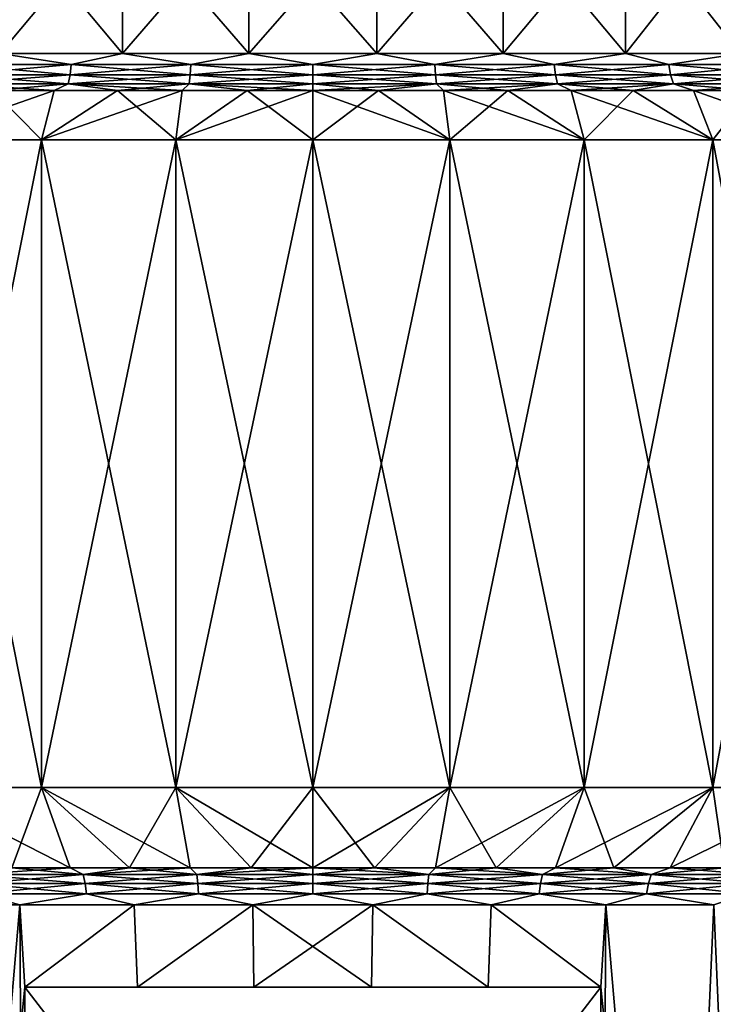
# Model space of a CAD drawing. Header units: metres. Extents: x -139 to 106, y -189 to 40.
# Tile 138 of 256: x -3 to 4, y -47 to -38. Entities that reach past the tile are written whole.
import ezdxf

# ---------------------------------------------------------------- set-up
doc = ezdxf.new("R2010")
doc.units = ezdxf.units.M
doc.layers.add('solid_153_ABGANG1_SW0003', color=7, linetype='CONTINUOUS')

msp = doc.modelspace()

# ---------------------------------------------------------------- linework, layer by layer
at = {"layer": 'solid_153_ABGANG1_SW0003'}
for points in [[(-1.780173, -36.899998, 62.488472), (-1.780173, -38.269058, 62.488472), (-2.922733, -38.269058, 62.840904)], [(-2.922733, -36.899998, 62.840904), (-1.780173, -36.899998, 62.488472), (-2.922733, -38.269058, 62.840904)], [(-1.78016, -38.269058, 78.087318), (-1.78016, -36.899998, 78.087318), (-2.92272, -36.899998, 77.734886)], [(-2.92272, -38.269058, 77.734886), (-1.78016, -38.269058, 78.087318), (-2.92272, -36.899998, 77.734886)], [(-0.597847, -36.899998, 62.310265), (-0.597847, -38.269058, 62.310265), (-1.780173, -38.269058, 62.488472)], [(-1.780173, -36.899998, 62.488472), (-0.597847, -36.899998, 62.310265), (-1.780173, -38.269058, 62.488472)], [(-0.597834, -38.269058, 78.265526), (-0.597834, -36.899998, 78.265526), (-1.78016, -36.899998, 78.087318)], [(-1.78016, -38.269058, 78.087318), (-0.597834, -38.269058, 78.265526), (-1.78016, -36.899998, 78.087318)], [(0.597834, -36.899998, 62.310261), (0.597834, -38.269058, 62.310261), (-0.597847, -38.269058, 62.310265)], [(-0.597847, -36.899998, 62.310265), (0.597834, -36.899998, 62.310261), (-0.597847, -38.269058, 62.310265)], [(0.597847, -38.269058, 78.265526), (0.597847, -36.899998, 78.265526), (-0.597834, -36.899998, 78.265526)], [(-0.597834, -38.269058, 78.265526), (0.597847, -38.269058, 78.265526), (-0.597834, -36.899998, 78.265526)], [(1.78016, -36.899998, 62.488468), (1.78016, -38.269058, 62.488468), (0.597834, -38.269058, 62.310261)], [(0.597834, -36.899998, 62.310261), (1.78016, -36.899998, 62.488468), (0.597834, -38.269058, 62.310261)], [(1.780173, -38.269058, 78.087318), (1.780173, -36.899998, 78.087318), (0.597847, -36.899998, 78.265526)], [(0.597847, -38.269058, 78.265526), (1.780173, -38.269058, 78.087318), (0.597847, -36.899998, 78.265526)], [(2.92272, -36.899998, 62.8409), (2.92272, -38.269058, 62.8409), (1.78016, -38.269058, 62.488468)], [(1.78016, -36.899998, 62.488468), (2.92272, -36.899998, 62.8409), (1.78016, -38.269058, 62.488468)], [(2.922733, -38.269058, 77.734879), (2.922733, -36.899998, 77.734879), (1.780173, -36.899998, 78.087318)], [(1.780173, -38.269058, 78.087318), (2.922733, -38.269058, 77.734879), (1.780173, -36.899998, 78.087318)], [(3.999992, -36.899998, 63.359684), (3.999992, -38.269058, 63.359684), (2.92272, -38.269058, 62.8409)], [(2.92272, -36.899998, 62.8409), (3.999992, -36.899998, 63.359684), (2.92272, -38.269058, 62.8409)], [(4.000004, -38.269058, 77.216095), (4.000004, -36.899998, 77.216095), (2.922733, -36.899998, 77.734879)], [(2.922733, -38.269058, 77.734879), (4.000004, -38.269058, 77.216095), (2.922733, -36.899998, 77.734879)], [(-2.257685, -38.372383, 62.598923), (-3.328959, -38.372383, 62.998489), (-2.922733, -38.269058, 62.840904)], [(-3.328959, -38.372383, 77.577301), (-2.257685, -38.372383, 77.97686), (-2.92272, -38.269058, 77.734886)], [(-2.257685, -38.372383, 62.598923), (-2.922733, -38.269058, 62.840904), (-1.780173, -38.269058, 62.488472)], [(-2.257685, -38.372383, 77.97686), (-1.78016, -38.269058, 78.087318), (-2.92272, -38.269058, 77.734886)], [(-1.140451, -38.372383, 62.355885), (-2.257685, -38.372383, 62.598923), (-1.780173, -38.269058, 62.488472)], [(-2.257685, -38.372383, 77.97686), (-1.140451, -38.372383, 78.219902), (-1.78016, -38.269058, 78.087318)], [(-1.140451, -38.372383, 62.355885), (-1.780173, -38.269058, 62.488472), (-0.597847, -38.269058, 62.310265)], [(-1.140451, -38.372383, 78.219902), (-0.597834, -38.269058, 78.265526), (-1.78016, -38.269058, 78.087318)], [(0, -38.372383, 62.274319), (-1.140451, -38.372383, 62.355885), (-0.597847, -38.269058, 62.310265)], [(-1.140451, -38.372383, 78.219902), (0, -38.372383, 78.301468), (-0.597834, -38.269058, 78.265526)], [(0, -38.372383, 62.274319), (-0.597847, -38.269058, 62.310265), (0.597834, -38.269058, 62.310261)], [(0, -38.372383, 78.301468), (0.597847, -38.269058, 78.265526), (-0.597834, -38.269058, 78.265526)], [(1.140451, -38.372383, 62.355885), (0, -38.372383, 62.274319), (0.597834, -38.269058, 62.310261)], [(0, -38.372383, 78.301468), (1.140451, -38.372383, 78.219902), (0.597847, -38.269058, 78.265526)], [(1.140451, -38.372383, 62.355885), (0.597834, -38.269058, 62.310261), (1.78016, -38.269058, 62.488468)], [(1.140451, -38.372383, 78.219902), (1.780173, -38.269058, 78.087318), (0.597847, -38.269058, 78.265526)], [(2.257685, -38.372383, 62.598923), (1.140451, -38.372383, 62.355885), (1.78016, -38.269058, 62.488468)], [(1.140451, -38.372383, 78.219902), (2.257685, -38.372383, 77.97686), (1.780173, -38.269058, 78.087318)], [(2.257685, -38.372383, 62.598923), (1.78016, -38.269058, 62.488468), (2.92272, -38.269058, 62.8409)], [(2.257685, -38.372383, 77.97686), (2.922733, -38.269058, 77.734879), (1.780173, -38.269058, 78.087318)], [(3.328959, -38.372383, 62.998489), (2.257685, -38.372383, 62.598923), (2.92272, -38.269058, 62.8409)], [(2.257685, -38.372383, 77.97686), (3.328959, -38.372383, 77.577301), (2.922733, -38.269058, 77.734879)], [(3.328959, -38.372383, 62.998489), (2.92272, -38.269058, 62.8409), (3.999992, -38.269058, 63.359684)], [(3.328959, -38.372383, 77.577301), (4.000004, -38.269058, 77.216095), (2.922733, -38.269058, 77.734879)], [(4.332466, -38.372383, 63.546444), (3.328959, -38.372383, 62.998489), (3.999992, -38.269058, 63.359684)], [(3.328959, -38.372383, 77.577301), (4.332466, -38.372383, 77.029343), (4.000004, -38.269058, 77.216095)], [(-3.34556, -38.468967, 62.962139), (-3.328959, -38.372383, 62.998489), (-2.257685, -38.372383, 62.598923)], [(-2.268944, -38.468967, 62.560581), (-3.34556, -38.468967, 62.962139), (-2.257685, -38.372383, 62.598923)], [(-3.34556, -38.468967, 77.613647), (-2.268944, -38.468967, 78.015205), (-3.328959, -38.372383, 77.577301)], [(-2.268944, -38.468967, 78.015205), (-2.257685, -38.372383, 77.97686), (-3.328959, -38.372383, 77.577301)], [(-2.268944, -38.468967, 62.560581), (-2.257685, -38.372383, 62.598923), (-1.140451, -38.372383, 62.355885)], [(-1.146138, -38.468967, 62.31633), (-2.268944, -38.468967, 62.560581), (-1.140451, -38.372383, 62.355885)], [(-2.268944, -38.468967, 78.015205), (-1.146138, -38.468967, 78.25946), (-2.257685, -38.372383, 77.97686)], [(-1.146138, -38.468967, 78.25946), (-1.140451, -38.372383, 78.219902), (-2.257685, -38.372383, 77.97686)], [(-1.146138, -38.468967, 62.31633), (-1.140451, -38.372383, 62.355885), (0, -38.372383, 62.274319)], [(0, -38.468967, 62.234356), (-1.146138, -38.468967, 62.31633), (0, -38.372383, 62.274319)], [(-1.146138, -38.468967, 78.25946), (0, -38.468967, 78.341431), (-1.140451, -38.372383, 78.219902)], [(0, -38.468967, 78.341431), (0, -38.372383, 78.301468), (-1.140451, -38.372383, 78.219902)], [(0, -38.468967, 62.234356), (0, -38.372383, 62.274319), (1.140451, -38.372383, 62.355885)], [(1.146138, -38.468967, 62.31633), (0, -38.468967, 62.234356), (1.140451, -38.372383, 62.355885)], [(1.146138, -38.468967, 78.25946), (1.140451, -38.372383, 78.219902), (0, -38.372383, 78.301468)], [(0, -38.468967, 78.341431), (1.146138, -38.468967, 78.25946), (0, -38.372383, 78.301468)], [(1.146138, -38.468967, 62.31633), (1.140451, -38.372383, 62.355885), (2.257685, -38.372383, 62.598923)], [(2.268944, -38.468967, 78.015205), (2.257685, -38.372383, 77.97686), (1.140451, -38.372383, 78.219902)], [(1.146138, -38.468967, 78.25946), (2.268944, -38.468967, 78.015205), (1.140451, -38.372383, 78.219902)], [(2.268944, -38.468967, 62.560581), (1.146138, -38.468967, 62.31633), (2.257685, -38.372383, 62.598923)], [(2.268944, -38.468967, 62.560581), (2.257685, -38.372383, 62.598923), (3.328959, -38.372383, 62.998489)], [(3.34556, -38.468967, 77.613647), (3.328959, -38.372383, 77.577301), (2.257685, -38.372383, 77.97686)], [(2.268944, -38.468967, 78.015205), (3.34556, -38.468967, 77.613647), (2.257685, -38.372383, 77.97686)], [(3.34556, -38.468967, 62.962139), (2.268944, -38.468967, 62.560581), (3.328959, -38.372383, 62.998489)], [(3.34556, -38.468967, 62.962139), (3.328959, -38.372383, 62.998489), (4.332466, -38.372383, 63.546444)], [(4.354071, -38.468967, 77.062958), (4.332466, -38.372383, 77.029343), (3.328959, -38.372383, 77.577301)], [(3.34556, -38.468967, 77.613647), (4.354071, -38.468967, 77.062958), (3.328959, -38.372383, 77.577301)], [(4.354071, -38.468967, 63.512825), (3.34556, -38.468967, 62.962139), (4.332466, -38.372383, 63.546444)], [(-3.371989, -38.551899, 62.904266), (-3.34556, -38.468967, 62.962139), (-2.268944, -38.468967, 62.560581)], [(-2.286867, -38.551899, 62.499538), (-3.371989, -38.551899, 62.904266), (-2.268944, -38.468967, 62.560581)], [(-3.371989, -38.551899, 77.671516), (-2.286867, -38.551899, 78.076248), (-3.34556, -38.468967, 77.613647)], [(-2.286867, -38.551899, 78.076248), (-2.268944, -38.468967, 78.015205), (-3.34556, -38.468967, 77.613647)], [(-2.286867, -38.551899, 62.499538), (-2.268944, -38.468967, 62.560581), (-1.146138, -38.468967, 62.31633)], [(-1.155192, -38.551899, 62.253357), (-2.286867, -38.551899, 62.499538), (-1.146138, -38.468967, 62.31633)], [(-2.286867, -38.551899, 78.076248), (-1.155192, -38.551899, 78.322426), (-2.268944, -38.468967, 78.015205)], [(-1.155192, -38.551899, 78.322426), (-1.146138, -38.468967, 78.25946), (-2.268944, -38.468967, 78.015205)], [(-1.155192, -38.551899, 62.253357), (-1.146138, -38.468967, 62.31633), (0, -38.468967, 62.234356)], [(0, -38.551899, 62.170734), (-1.155192, -38.551899, 62.253357), (0, -38.468967, 62.234356)], [(-1.155192, -38.551899, 78.322426), (0, -38.551899, 78.405052), (-1.146138, -38.468967, 78.25946)], [(0, -38.551899, 78.405052), (0, -38.468967, 78.341431), (-1.146138, -38.468967, 78.25946)], [(0, -38.551899, 62.170734), (0, -38.468967, 62.234356), (1.146138, -38.468967, 62.31633)], [(1.155192, -38.551899, 62.253357), (0, -38.551899, 62.170734), (1.146138, -38.468967, 62.31633)], [(1.155192, -38.551899, 78.322426), (1.146138, -38.468967, 78.25946), (0, -38.468967, 78.341431)], [(0, -38.551899, 78.405052), (1.155192, -38.551899, 78.322426), (0, -38.468967, 78.341431)], [(1.155192, -38.551899, 62.253357), (1.146138, -38.468967, 62.31633), (2.268944, -38.468967, 62.560581)], [(2.286867, -38.551899, 78.076248), (2.268944, -38.468967, 78.015205), (1.146138, -38.468967, 78.25946)], [(1.155192, -38.551899, 78.322426), (2.286867, -38.551899, 78.076248), (1.146138, -38.468967, 78.25946)], [(2.286867, -38.551899, 62.499538), (1.155192, -38.551899, 62.253357), (2.268944, -38.468967, 62.560581)], [(2.286867, -38.551899, 62.499538), (2.268944, -38.468967, 62.560581), (3.34556, -38.468967, 62.962139)], [(3.371989, -38.551899, 77.671516), (3.34556, -38.468967, 77.613647), (2.268944, -38.468967, 78.015205)], [(2.286867, -38.551899, 78.076248), (3.371989, -38.551899, 77.671516), (2.268944, -38.468967, 78.015205)], [(3.371989, -38.551899, 62.904266), (2.286867, -38.551899, 62.499538), (3.34556, -38.468967, 62.962139)], [(3.371989, -38.551899, 62.904266), (3.34556, -38.468967, 62.962139), (4.354071, -38.468967, 63.512825)], [(4.388466, -38.551899, 77.116478), (4.354071, -38.468967, 77.062958), (3.34556, -38.468967, 77.613647)], [(3.371989, -38.551899, 77.671516), (4.388466, -38.551899, 77.116478), (3.34556, -38.468967, 77.613647)], [(4.388466, -38.551899, 63.459305), (3.371989, -38.551899, 62.904266), (4.354071, -38.468967, 63.512825)], [(-2.286867, -38.551899, 62.499538), (-2.995802, -38.615467, 62.654732), (-3.371989, -38.551899, 62.904266)], [(-2.416984, -38.615467, 78.123596), (-2.286867, -38.551899, 78.076248), (-3.371989, -38.551899, 77.671516)], [(-2.995788, -38.615467, 77.921059), (-2.416984, -38.615467, 78.123596), (-3.371989, -38.551899, 77.671516)], [(-2.286867, -38.551899, 62.499538), (-2.416998, -38.615467, 62.452198), (-2.995802, -38.615467, 62.654732)], [(-2.286867, -38.551899, 62.499538), (-1.824678, -38.615467, 62.293484), (-2.416998, -38.615467, 62.452198)], [(-2.416984, -38.615467, 78.123596), (-1.824663, -38.615467, 78.282303), (-2.286867, -38.551899, 78.076248)], [(-1.155192, -38.551899, 62.253357), (-1.824678, -38.615467, 62.293484), (-2.286867, -38.551899, 62.499538)], [(-1.222138, -38.615467, 78.396309), (-1.155192, -38.551899, 78.322426), (-2.286867, -38.551899, 78.076248)], [(-1.824663, -38.615467, 78.282303), (-1.222138, -38.615467, 78.396309), (-2.286867, -38.551899, 78.076248)], [(-1.155192, -38.551899, 62.253357), (-1.222153, -38.615467, 62.179482), (-1.824678, -38.615467, 62.293484)], [(-1.155192, -38.551899, 62.253357), (-0.612794, -38.615467, 62.110821), (-1.222153, -38.615467, 62.179482)], [(-1.222138, -38.615467, 78.396309), (-0.612779, -38.615467, 78.464966), (-1.155192, -38.551899, 78.322426)], [(0, -38.551899, 62.170734), (-0.612794, -38.615467, 62.110821), (-1.155192, -38.551899, 62.253357)], [(0.000008, -38.615467, 78.487892), (0, -38.551899, 78.405052), (-1.155192, -38.551899, 78.322426)], [(-0.612779, -38.615467, 78.464966), (0.000008, -38.615467, 78.487892), (-1.155192, -38.551899, 78.322426)], [(0, -38.551899, 62.170734), (-0.000008, -38.615467, 62.087894), (-0.612794, -38.615467, 62.110821)], [(1.155192, -38.551899, 62.253357), (0.612779, -38.615467, 62.110821), (-0.000008, -38.615467, 62.087894)], [(1.155192, -38.551899, 62.253357), (-0.000008, -38.615467, 62.087894), (0, -38.551899, 62.170734)], [(0.612794, -38.615467, 78.464966), (1.155192, -38.551899, 78.322426), (0, -38.551899, 78.405052)], [(0.000008, -38.615467, 78.487892), (0.612794, -38.615467, 78.464966), (0, -38.551899, 78.405052)], [(1.155192, -38.551899, 62.253357), (1.222138, -38.615467, 62.179478), (0.612779, -38.615467, 62.110821)], [(0.612794, -38.615467, 78.464966), (1.222153, -38.615467, 78.396301), (1.155192, -38.551899, 78.322426)], [(2.286867, -38.551899, 62.499538), (1.222138, -38.615467, 62.179478), (1.155192, -38.551899, 62.253357)], [(1.824678, -38.615467, 78.282303), (2.286867, -38.551899, 78.076248), (1.155192, -38.551899, 78.322426)], [(1.222153, -38.615467, 78.396301), (1.824678, -38.615467, 78.282303), (1.155192, -38.551899, 78.322426)], [(2.286867, -38.551899, 62.499538), (1.824663, -38.615467, 62.293484), (1.222138, -38.615467, 62.179478)], [(2.286867, -38.551899, 62.499538), (2.416984, -38.615467, 62.452194), (1.824663, -38.615467, 62.293484)], [(1.824678, -38.615467, 78.282303), (2.416998, -38.615467, 78.123589), (2.286867, -38.551899, 78.076248)], [(3.371989, -38.551899, 62.904266), (2.416984, -38.615467, 62.452194), (2.286867, -38.551899, 62.499538)], [(2.995802, -38.615467, 77.921059), (3.371989, -38.551899, 77.671516), (2.286867, -38.551899, 78.076248)], [(2.416998, -38.615467, 78.123589), (2.995802, -38.615467, 77.921059), (2.286867, -38.551899, 78.076248)], [(3.371989, -38.551899, 62.904266), (2.995788, -38.615467, 62.654724), (2.416984, -38.615467, 62.452194)], [(3.371989, -38.551899, 62.904266), (3.557838, -38.615467, 62.899944), (2.995788, -38.615467, 62.654724)], [(2.995802, -38.615467, 77.921059), (3.557852, -38.615467, 77.675835), (3.371989, -38.551899, 77.671516)], [(4.388466, -38.551899, 63.459305), (3.557838, -38.615467, 62.899944), (3.371989, -38.551899, 62.904266)], [(4.100004, -38.615467, 77.389297), (4.388466, -38.551899, 77.116478), (3.371989, -38.551899, 77.671516)], [(3.557852, -38.615467, 77.675835), (4.100004, -38.615467, 77.389297), (3.371989, -38.551899, 77.671516)], [(4.388466, -38.551899, 63.459305), (4.099991, -38.615467, 63.186478), (3.557838, -38.615467, 62.899944)], [(-2.995788, -38.615467, 77.921059), (-3.738678, -39.077347, 78.474609), (-2.535536, -39.077347, 78.923347)], [(-2.416998, -38.615467, 62.452198), (-2.535536, -39.077347, 61.652439), (-3.738678, -39.077347, 62.101177)], [(-2.995802, -38.615467, 62.654732), (-2.416998, -38.615467, 62.452198), (-3.738678, -39.077347, 62.101177)], [(-2.995788, -38.615467, 77.921059), (-2.535536, -39.077347, 78.923347), (-2.416984, -38.615467, 78.123596)], [(-1.824663, -38.615467, 78.282303), (-2.535536, -39.077347, 78.923347), (-1.280796, -39.077347, 79.196289)], [(-2.416984, -38.615467, 78.123596), (-2.535536, -39.077347, 78.923347), (-1.824663, -38.615467, 78.282303)], [(-1.222153, -38.615467, 62.179482), (-1.280796, -39.077347, 61.379494), (-2.535536, -39.077347, 61.652439)], [(-1.824678, -38.615467, 62.293484), (-1.222153, -38.615467, 62.179482), (-2.535536, -39.077347, 61.652439)], [(-2.416998, -38.615467, 62.452198), (-1.824678, -38.615467, 62.293484), (-2.535536, -39.077347, 61.652439)], [(-1.824663, -38.615467, 78.282303), (-1.280796, -39.077347, 79.196289), (-1.222138, -38.615467, 78.396309)], [(-0.612779, -38.615467, 78.464966), (-1.280796, -39.077347, 79.196289), (0, -39.077347, 79.287895)], [(-1.222138, -38.615467, 78.396309), (-1.280796, -39.077347, 79.196289), (-0.612779, -38.615467, 78.464966)], [(-0.000008, -38.615467, 62.087894), (0, -39.077347, 61.287891), (-1.280796, -39.077347, 61.379494)], [(-0.612794, -38.615467, 62.110821), (-0.000008, -38.615467, 62.087894), (-1.280796, -39.077347, 61.379494)], [(-1.222153, -38.615467, 62.179482), (-0.612794, -38.615467, 62.110821), (-1.280796, -39.077347, 61.379494)], [(-0.612779, -38.615467, 78.464966), (0, -39.077347, 79.287895), (0.000008, -38.615467, 78.487892)], [(-0.000008, -38.615467, 62.087894), (0.612779, -38.615467, 62.110821), (0, -39.077347, 61.287891)], [(0.000008, -38.615467, 78.487892), (0, -39.077347, 79.287895), (1.280796, -39.077347, 79.196289)], [(0.612779, -38.615467, 62.110821), (1.280796, -39.077347, 61.379494), (0, -39.077347, 61.287891)], [(0.000008, -38.615467, 78.487892), (1.280796, -39.077347, 79.196289), (0.612794, -38.615467, 78.464966)], [(0.612779, -38.615467, 62.110821), (1.222138, -38.615467, 62.179478), (1.280796, -39.077347, 61.379494)], [(0.612794, -38.615467, 78.464966), (1.280796, -39.077347, 79.196289), (1.222153, -38.615467, 78.396301)], [(1.222138, -38.615467, 62.179478), (1.824663, -38.615467, 62.293484), (1.280796, -39.077347, 61.379494)], [(1.222153, -38.615467, 78.396301), (1.280796, -39.077347, 79.196289), (2.535536, -39.077347, 78.923347)], [(1.222153, -38.615467, 78.396301), (2.535536, -39.077347, 78.923347), (1.824678, -38.615467, 78.282303)], [(1.824663, -38.615467, 62.293484), (2.535536, -39.077347, 61.652439), (1.280796, -39.077347, 61.379494)], [(1.824663, -38.615467, 62.293484), (2.416984, -38.615467, 62.452194), (2.535536, -39.077347, 61.652439)], [(1.824678, -38.615467, 78.282303), (2.535536, -39.077347, 78.923347), (2.416998, -38.615467, 78.123589)], [(2.416984, -38.615467, 62.452194), (2.995788, -38.615467, 62.654724), (2.535536, -39.077347, 61.652439)], [(2.416998, -38.615467, 78.123589), (2.535536, -39.077347, 78.923347), (3.738678, -39.077347, 78.474609)], [(2.416998, -38.615467, 78.123589), (3.738678, -39.077347, 78.474609), (2.995802, -38.615467, 77.921059)], [(2.995788, -38.615467, 62.654724), (3.738678, -39.077347, 62.101177), (2.535536, -39.077347, 61.652439)], [(2.995788, -38.615467, 62.654724), (3.557838, -38.615467, 62.899944), (3.738678, -39.077347, 62.101177)], [(2.995802, -38.615467, 77.921059), (3.738678, -39.077347, 78.474609), (3.557852, -38.615467, 77.675835)], [(3.557838, -38.615467, 62.899944), (4.099991, -38.615467, 63.186478), (3.738678, -39.077347, 62.101177)], [(3.557852, -38.615467, 77.675835), (3.738678, -39.077347, 78.474609), (4.865705, -39.077347, 77.859215)], [(3.557852, -38.615467, 77.675835), (4.865705, -39.077347, 77.859215), (4.100004, -38.615467, 77.389297)], [(4.099991, -38.615467, 63.186478), (4.865705, -39.077347, 62.716572), (3.738678, -39.077347, 62.101177)], [(-2.535536, -39.077347, 61.652439), (-2.535536, -45.133972, 61.652439), (-3.738678, -45.133972, 62.101177)], [(-3.738678, -39.077347, 62.101177), (-2.535536, -39.077347, 61.652439), (-3.738678, -45.133972, 62.101177)], [(-3.738678, -39.077347, 78.474609), (-3.738678, -45.133972, 78.474609), (-2.535536, -45.133972, 78.923347)], [(-2.535536, -39.077347, 78.923347), (-3.738678, -39.077347, 78.474609), (-2.535536, -45.133972, 78.923347)], [(-1.280796, -39.077347, 61.379494), (-1.280796, -45.133972, 61.379494), (-2.535536, -45.133972, 61.652439)], [(-2.535536, -39.077347, 61.652439), (-1.280796, -39.077347, 61.379494), (-2.535536, -45.133972, 61.652439)], [(-2.535536, -39.077347, 78.923347), (-2.535536, -45.133972, 78.923347), (-1.280796, -45.133972, 79.196289)], [(-1.280796, -39.077347, 79.196289), (-2.535536, -39.077347, 78.923347), (-1.280796, -45.133972, 79.196289)], [(0, -39.077347, 61.287891), (0, -45.133972, 61.287891), (-1.280796, -45.133972, 61.379494)], [(-1.280796, -39.077347, 61.379494), (0, -39.077347, 61.287891), (-1.280796, -45.133972, 61.379494)], [(-1.280796, -39.077347, 79.196289), (-1.280796, -45.133972, 79.196289), (0, -45.133972, 79.287895)], [(0, -39.077347, 79.287895), (-1.280796, -39.077347, 79.196289), (0, -45.133972, 79.287895)], [(1.280796, -39.077347, 61.379494), (1.280796, -45.133972, 61.379494), (0, -45.133972, 61.287891)], [(0, -39.077347, 61.287891), (1.280796, -39.077347, 61.379494), (0, -45.133972, 61.287891)], [(0, -39.077347, 79.287895), (0, -45.133972, 79.287895), (1.280796, -45.133972, 79.196289)], [(1.280796, -39.077347, 79.196289), (0, -39.077347, 79.287895), (1.280796, -45.133972, 79.196289)], [(2.535536, -39.077347, 61.652439), (2.535536, -45.133972, 61.652439), (1.280796, -45.133972, 61.379494)], [(1.280796, -39.077347, 61.379494), (2.535536, -39.077347, 61.652439), (1.280796, -45.133972, 61.379494)], [(1.280796, -39.077347, 79.196289), (1.280796, -45.133972, 79.196289), (2.535536, -45.133972, 78.923347)], [(2.535536, -39.077347, 78.923347), (1.280796, -39.077347, 79.196289), (2.535536, -45.133972, 78.923347)], [(3.738678, -39.077347, 62.101177), (3.738678, -45.133972, 62.101177), (2.535536, -45.133972, 61.652439)], [(2.535536, -39.077347, 61.652439), (3.738678, -39.077347, 62.101177), (2.535536, -45.133972, 61.652439)], [(2.535536, -39.077347, 78.923347), (2.535536, -45.133972, 78.923347), (3.738678, -45.133972, 78.474609)], [(3.738678, -39.077347, 78.474609), (2.535536, -39.077347, 78.923347), (3.738678, -45.133972, 78.474609)], [(4.865705, -39.077347, 62.716572), (4.865705, -45.133972, 62.716572), (3.738678, -45.133972, 62.101177)], [(3.738678, -39.077347, 62.101177), (4.865705, -39.077347, 62.716572), (3.738678, -45.133972, 62.101177)], [(3.738678, -39.077347, 78.474609), (3.738678, -45.133972, 78.474609), (4.865705, -45.133972, 77.859215)], [(4.865705, -39.077347, 77.859215), (3.738678, -39.077347, 78.474609), (4.865705, -45.133972, 77.859215)], [(-3.738678, -45.133972, 62.101177), (-2.535536, -45.133972, 61.652439), (-2.813132, -45.884529, 63.120167)], [(-2.269606, -45.884529, 77.645805), (-2.535536, -45.133972, 78.923347), (-3.738678, -45.133972, 78.474609)], [(-2.813117, -45.884529, 77.455627), (-2.269606, -45.884529, 77.645805), (-3.738678, -45.133972, 78.474609)], [(-2.535536, -45.133972, 61.652439), (-2.269621, -45.884529, 62.929985), (-2.813132, -45.884529, 63.120167)], [(-2.535536, -45.133972, 61.652439), (-1.713418, -45.884529, 62.780949), (-2.269621, -45.884529, 62.929985)], [(-2.535536, -45.133972, 61.652439), (-1.280796, -45.133972, 61.379494), (-1.713418, -45.884529, 62.780949)], [(-1.147617, -45.884529, 77.901894), (-1.280796, -45.133972, 79.196289), (-2.535536, -45.133972, 78.923347)], [(-1.713402, -45.884529, 77.794838), (-1.147617, -45.884529, 77.901894), (-2.535536, -45.133972, 78.923347)], [(-2.269606, -45.884529, 77.645805), (-1.713402, -45.884529, 77.794838), (-2.535536, -45.133972, 78.923347)], [(-1.280796, -45.133972, 61.379494), (-1.147633, -45.884529, 62.673897), (-1.713418, -45.884529, 62.780949)], [(-1.280796, -45.133972, 61.379494), (-0.575429, -45.884529, 62.609425), (-1.147633, -45.884529, 62.673897)], [(-1.280796, -45.133972, 61.379494), (0, -45.133972, 61.287891), (-0.575429, -45.884529, 62.609425)], [(0.000008, -45.884529, 77.987892), (0, -45.133972, 79.287895), (-1.280796, -45.133972, 79.196289)], [(-0.575413, -45.884529, 77.966362), (0.000008, -45.884529, 77.987892), (-1.280796, -45.133972, 79.196289)], [(-1.147617, -45.884529, 77.901894), (-0.575413, -45.884529, 77.966362), (-1.280796, -45.133972, 79.196289)], [(0, -45.133972, 61.287891), (-0.000008, -45.884529, 62.587894), (-0.575429, -45.884529, 62.609425)], [(1.280796, -45.133972, 61.379494), (0.575413, -45.884529, 62.609425), (-0.000008, -45.884529, 62.587894)], [(0, -45.133972, 61.287891), (1.280796, -45.133972, 61.379494), (-0.000008, -45.884529, 62.587894)], [(0.575429, -45.884529, 77.966362), (1.280796, -45.133972, 79.196289), (0, -45.133972, 79.287895)], [(0.000008, -45.884529, 77.987892), (0.575429, -45.884529, 77.966362), (0, -45.133972, 79.287895)], [(1.280796, -45.133972, 61.379494), (1.147617, -45.884529, 62.673893), (0.575413, -45.884529, 62.609425)], [(0.575429, -45.884529, 77.966362), (1.147633, -45.884529, 77.901886), (1.280796, -45.133972, 79.196289)], [(2.535536, -45.133972, 61.652439), (1.713402, -45.884529, 62.780945), (1.147617, -45.884529, 62.673893)], [(1.280796, -45.133972, 61.379494), (2.535536, -45.133972, 61.652439), (1.147617, -45.884529, 62.673893)], [(1.147633, -45.884529, 77.901886), (1.713418, -45.884529, 77.794838), (1.280796, -45.133972, 79.196289)], [(1.713418, -45.884529, 77.794838), (2.535536, -45.133972, 78.923347), (1.280796, -45.133972, 79.196289)], [(2.535536, -45.133972, 61.652439), (2.269606, -45.884529, 62.929981), (1.713402, -45.884529, 62.780945)], [(1.713418, -45.884529, 77.794838), (2.269621, -45.884529, 77.645805), (2.535536, -45.133972, 78.923347)], [(3.738678, -45.133972, 62.101177), (2.813117, -45.884529, 63.120163), (2.269606, -45.884529, 62.929981)], [(2.535536, -45.133972, 61.652439), (3.738678, -45.133972, 62.101177), (2.269606, -45.884529, 62.929981)], [(2.269621, -45.884529, 77.645805), (2.813132, -45.884529, 77.45562), (2.535536, -45.133972, 78.923347)], [(2.813132, -45.884529, 77.45562), (3.738678, -45.133972, 78.474609), (2.535536, -45.133972, 78.923347)], [(3.738678, -45.133972, 62.101177), (3.340896, -45.884529, 63.35043), (2.813117, -45.884529, 63.120163)], [(2.813132, -45.884529, 77.45562), (3.34091, -45.884529, 77.225349), (3.738678, -45.133972, 78.474609)], [(4.865705, -45.133972, 62.716572), (3.849991, -45.884529, 63.619492), (3.340896, -45.884529, 63.35043)], [(3.738678, -45.133972, 62.101177), (4.865705, -45.133972, 62.716572), (3.340896, -45.884529, 63.35043)], [(3.34091, -45.884529, 77.225349), (3.850004, -45.884529, 76.956284), (3.738678, -45.133972, 78.474609)], [(3.850004, -45.884529, 76.956284), (4.865705, -45.133972, 77.859215), (3.738678, -45.133972, 78.474609)], [(-3.164343, -45.947948, 63.358948), (-2.813132, -45.884529, 63.120167), (-2.269621, -45.884529, 62.929985)], [(-2.146043, -45.947948, 62.979141), (-3.164343, -45.947948, 63.358948), (-2.269621, -45.884529, 62.929985)], [(-3.164343, -45.947948, 77.216835), (-2.146043, -45.947948, 77.596642), (-2.813117, -45.884529, 77.455627)], [(-3.137896, -46.030846, 63.416859), (-3.164343, -45.947948, 63.358948), (-2.146043, -45.947948, 62.979141)], [(-2.128107, -46.030846, 77.535561), (-2.146043, -45.947948, 77.596642), (-3.164343, -45.947948, 77.216835)], [(-3.137896, -46.030846, 77.158928), (-2.128107, -46.030846, 77.535561), (-3.164343, -45.947948, 77.216835)], [(-2.128107, -46.030846, 63.040226), (-3.137896, -46.030846, 63.416859), (-2.146043, -45.947948, 62.979141)], [(-2.146043, -45.947948, 77.596642), (-2.269606, -45.884529, 77.645805), (-2.813117, -45.884529, 77.455627)], [(-2.146043, -45.947948, 62.979141), (-2.269621, -45.884529, 62.929985), (-1.713418, -45.884529, 62.780949)], [(-2.146043, -45.947948, 77.596642), (-1.713402, -45.884529, 77.794838), (-2.269606, -45.884529, 77.645805)], [(-2.146043, -45.947948, 62.979141), (-1.713418, -45.884529, 62.780949), (-1.147633, -45.884529, 62.673897)], [(-1.084056, -45.947948, 62.748119), (-2.146043, -45.947948, 62.979141), (-1.147633, -45.884529, 62.673897)], [(-2.146043, -45.947948, 77.596642), (-1.084056, -45.947948, 77.827667), (-1.713402, -45.884529, 77.794838)], [(-2.128107, -46.030846, 63.040226), (-2.146043, -45.947948, 62.979141), (-1.084056, -45.947948, 62.748119)], [(-1.074995, -46.030846, 77.764648), (-1.084056, -45.947948, 77.827667), (-2.146043, -45.947948, 77.596642)], [(-2.128107, -46.030846, 77.535561), (-1.074995, -46.030846, 77.764648), (-2.146043, -45.947948, 77.596642)], [(-1.074995, -46.030846, 62.811134), (-2.128107, -46.030846, 63.040226), (-1.084056, -45.947948, 62.748119)], [(-1.084056, -45.947948, 77.827667), (-1.147617, -45.884529, 77.901894), (-1.713402, -45.884529, 77.794838)], [(-1.084056, -45.947948, 62.748119), (-1.147633, -45.884529, 62.673897), (-0.575429, -45.884529, 62.609425)], [(-1.084056, -45.947948, 77.827667), (-0.575413, -45.884529, 77.966362), (-1.147617, -45.884529, 77.901894)], [(-1.084056, -45.947948, 62.748119), (-0.575429, -45.884529, 62.609425), (-0.000008, -45.884529, 62.587894)], [(0, -45.947948, 62.670586), (-1.084056, -45.947948, 62.748119), (-0.000008, -45.884529, 62.587894)], [(-1.084056, -45.947948, 77.827667), (0, -45.947948, 77.905197), (-0.575413, -45.884529, 77.966362)], [(-1.074995, -46.030846, 62.811134), (-1.084056, -45.947948, 62.748119), (0, -45.947948, 62.670586)], [(0, -46.030846, 77.841537), (0, -45.947948, 77.905197), (-1.084056, -45.947948, 77.827667)], [(-1.074995, -46.030846, 77.764648), (0, -46.030846, 77.841537), (-1.084056, -45.947948, 77.827667)], [(0, -46.030846, 62.734249), (-1.074995, -46.030846, 62.811134), (0, -45.947948, 62.670586)], [(0, -45.947948, 77.905197), (0.000008, -45.884529, 77.987892), (-0.575413, -45.884529, 77.966362)], [(0, -45.947948, 62.670586), (-0.000008, -45.884529, 62.587894), (0.575413, -45.884529, 62.609425)], [(1.084056, -45.947948, 62.748119), (0, -45.947948, 62.670586), (0.575413, -45.884529, 62.609425)], [(0, -45.947948, 77.905197), (1.084056, -45.947948, 77.827667), (0.000008, -45.884529, 77.987892)], [(0, -46.030846, 62.734249), (0, -45.947948, 62.670586), (1.084056, -45.947948, 62.748119)], [(1.074995, -46.030846, 62.811134), (0, -46.030846, 62.734249), (1.084056, -45.947948, 62.748119)], [(1.074995, -46.030846, 77.764648), (1.084056, -45.947948, 77.827667), (0, -45.947948, 77.905197)], [(0, -46.030846, 77.841537), (1.074995, -46.030846, 77.764648), (0, -45.947948, 77.905197)], [(1.084056, -45.947948, 77.827667), (0.575429, -45.884529, 77.966362), (0.000008, -45.884529, 77.987892)], [(1.084056, -45.947948, 62.748119), (0.575413, -45.884529, 62.609425), (1.147617, -45.884529, 62.673893)], [(1.084056, -45.947948, 77.827667), (1.147633, -45.884529, 77.901886), (0.575429, -45.884529, 77.966362)], [(1.074995, -46.030846, 62.811134), (1.084056, -45.947948, 62.748119), (2.146043, -45.947948, 62.979141)], [(2.128107, -46.030846, 63.040226), (1.074995, -46.030846, 62.811134), (2.146043, -45.947948, 62.979141)], [(1.074995, -46.030846, 77.764648), (2.128107, -46.030846, 77.535561), (1.084056, -45.947948, 77.827667)], [(1.084056, -45.947948, 62.748119), (1.147617, -45.884529, 62.673893), (1.713402, -45.884529, 62.780945)], [(2.146043, -45.947948, 62.979141), (1.084056, -45.947948, 62.748119), (1.713402, -45.884529, 62.780945)], [(1.084056, -45.947948, 77.827667), (2.146043, -45.947948, 77.596642), (1.147633, -45.884529, 77.901886)], [(2.128107, -46.030846, 77.535561), (2.146043, -45.947948, 77.596642), (1.084056, -45.947948, 77.827667)], [(2.146043, -45.947948, 77.596642), (1.713418, -45.884529, 77.794838), (1.147633, -45.884529, 77.901886)], [(2.146043, -45.947948, 62.979141), (1.713402, -45.884529, 62.780945), (2.269606, -45.884529, 62.929981)], [(2.146043, -45.947948, 77.596642), (2.269621, -45.884529, 77.645805), (1.713418, -45.884529, 77.794838)], [(2.128107, -46.030846, 63.040226), (2.146043, -45.947948, 62.979141), (3.164343, -45.947948, 63.358948)], [(3.137896, -46.030846, 63.416859), (2.128107, -46.030846, 63.040226), (3.164343, -45.947948, 63.358948)], [(2.128107, -46.030846, 77.535561), (3.137896, -46.030846, 77.158928), (2.146043, -45.947948, 77.596642)], [(2.146043, -45.947948, 62.979141), (2.269606, -45.884529, 62.929981), (2.813117, -45.884529, 63.120163)], [(3.164343, -45.947948, 63.358948), (2.146043, -45.947948, 62.979141), (2.813117, -45.884529, 63.120163)], [(2.146043, -45.947948, 77.596642), (3.164343, -45.947948, 77.216835), (2.269621, -45.884529, 77.645805)], [(3.137896, -46.030846, 77.158928), (3.164343, -45.947948, 77.216835), (2.146043, -45.947948, 77.596642)], [(3.164343, -45.947948, 77.216835), (2.813132, -45.884529, 77.45562), (2.269621, -45.884529, 77.645805)], [(3.164343, -45.947948, 63.358948), (2.813117, -45.884529, 63.120163), (3.340896, -45.884529, 63.35043)], [(3.164343, -45.947948, 77.216835), (3.34091, -45.884529, 77.225349), (2.813132, -45.884529, 77.45562)], [(3.137896, -46.030846, 63.416859), (3.164343, -45.947948, 63.358948), (4.118226, -45.947948, 63.879807)], [(4.083807, -46.030846, 63.933365), (3.137896, -46.030846, 63.416859), (4.118226, -45.947948, 63.879807)], [(3.137896, -46.030846, 77.158928), (4.083807, -46.030846, 76.642418), (3.164343, -45.947948, 77.216835)], [(3.164343, -45.947948, 63.358948), (3.340896, -45.884529, 63.35043), (3.849991, -45.884529, 63.619492)], [(4.118226, -45.947948, 63.879807), (3.164343, -45.947948, 63.358948), (3.849991, -45.884529, 63.619492)], [(3.164343, -45.947948, 77.216835), (4.118226, -45.947948, 76.695976), (3.34091, -45.884529, 77.225349)], [(4.083807, -46.030846, 76.642418), (4.118226, -45.947948, 76.695976), (3.164343, -45.947948, 77.216835)], [(4.118226, -45.947948, 76.695976), (3.850004, -45.884529, 76.956284), (3.34091, -45.884529, 77.225349)], [(-3.121274, -46.127411, 63.453255), (-3.137896, -46.030846, 63.416859), (-2.128107, -46.030846, 63.040226)], [(-2.116834, -46.127411, 77.497169), (-2.128107, -46.030846, 77.535561), (-3.137896, -46.030846, 77.158928)], [(-3.121274, -46.127411, 77.122528), (-2.116834, -46.127411, 77.497169), (-3.137896, -46.030846, 77.158928)], [(-2.116834, -46.127411, 63.078617), (-3.121274, -46.127411, 63.453255), (-2.128107, -46.030846, 63.040226)], [(-2.116834, -46.127411, 63.078617), (-2.128107, -46.030846, 63.040226), (-1.074995, -46.030846, 62.811134)], [(-1.069301, -46.127411, 77.725044), (-1.074995, -46.030846, 77.764648), (-2.128107, -46.030846, 77.535561)], [(-2.116834, -46.127411, 77.497169), (-1.069301, -46.127411, 77.725044), (-2.128107, -46.030846, 77.535561)], [(-1.069301, -46.127411, 62.850742), (-2.116834, -46.127411, 63.078617), (-1.074995, -46.030846, 62.811134)], [(-1.069301, -46.127411, 62.850742), (-1.074995, -46.030846, 62.811134), (0, -46.030846, 62.734249)], [(0, -46.127411, 77.801521), (0, -46.030846, 77.841537), (-1.074995, -46.030846, 77.764648)], [(-1.069301, -46.127411, 77.725044), (0, -46.127411, 77.801521), (-1.074995, -46.030846, 77.764648)], [(0, -46.127411, 62.774261), (-1.069301, -46.127411, 62.850742), (0, -46.030846, 62.734249)], [(0, -46.127411, 62.774261), (0, -46.030846, 62.734249), (1.074995, -46.030846, 62.811134)], [(1.069301, -46.127411, 62.850742), (0, -46.127411, 62.774261), (1.074995, -46.030846, 62.811134)], [(1.069301, -46.127411, 77.725044), (1.074995, -46.030846, 77.764648), (0, -46.030846, 77.841537)], [(0, -46.127411, 77.801521), (1.069301, -46.127411, 77.725044), (0, -46.030846, 77.841537)], [(1.069301, -46.127411, 62.850742), (1.074995, -46.030846, 62.811134), (2.128107, -46.030846, 63.040226)], [(2.116834, -46.127411, 63.078617), (1.069301, -46.127411, 62.850742), (2.128107, -46.030846, 63.040226)], [(1.069301, -46.127411, 77.725044), (2.116834, -46.127411, 77.497169), (1.074995, -46.030846, 77.764648)], [(2.116834, -46.127411, 77.497169), (2.128107, -46.030846, 77.535561), (1.074995, -46.030846, 77.764648)], [(2.116834, -46.127411, 63.078617), (2.128107, -46.030846, 63.040226), (3.137896, -46.030846, 63.416859)], [(3.121274, -46.127411, 63.453255), (2.116834, -46.127411, 63.078617), (3.137896, -46.030846, 63.416859)], [(2.116834, -46.127411, 77.497169), (3.121274, -46.127411, 77.122528), (2.128107, -46.030846, 77.535561)], [(3.121274, -46.127411, 77.122528), (3.137896, -46.030846, 77.158928), (2.128107, -46.030846, 77.535561)], [(3.121274, -46.127411, 63.453255), (3.137896, -46.030846, 63.416859), (4.083807, -46.030846, 63.933365)], [(4.062175, -46.127411, 63.967026), (3.121274, -46.127411, 63.453255), (4.083807, -46.030846, 63.933365)], [(3.121274, -46.127411, 77.122528), (4.062175, -46.127411, 76.608757), (3.137896, -46.030846, 77.158928)], [(4.062175, -46.127411, 76.608757), (4.083807, -46.030846, 76.642418), (3.137896, -46.030846, 77.158928)], [(-3.121274, -46.127411, 77.122528), (-3.749992, -46.230938, 76.783089), (-2.74005, -46.230938, 77.269447)], [(-3.121274, -46.127411, 77.122528), (-2.74005, -46.230938, 77.269447), (-2.116834, -46.127411, 77.497169)], [(-2.116834, -46.127411, 63.078617), (-2.740062, -46.230938, 63.306343), (-3.121274, -46.127411, 63.453255)], [(-2.116834, -46.127411, 63.078617), (-1.668913, -46.230938, 62.975933), (-2.740062, -46.230938, 63.306343)], [(-2.116834, -46.127411, 77.497169), (-2.74005, -46.230938, 77.269447), (-1.6689, -46.230938, 77.599854)], [(-2.116834, -46.127411, 77.497169), (-1.6689, -46.230938, 77.599854), (-1.069301, -46.127411, 77.725044)], [(-1.069301, -46.127411, 62.850742), (-1.668913, -46.230938, 62.975933), (-2.116834, -46.127411, 63.078617)], [(-1.069301, -46.127411, 62.850742), (-0.560482, -46.230938, 62.808865), (-1.668913, -46.230938, 62.975933)], [(-1.069301, -46.127411, 77.725044), (-1.6689, -46.230938, 77.599854), (-0.560469, -46.230938, 77.766922)], [(-1.069301, -46.127411, 77.725044), (-0.560469, -46.230938, 77.766922), (0, -46.127411, 77.801521)], [(0, -46.127411, 62.774261), (-0.560482, -46.230938, 62.808865), (-1.069301, -46.127411, 62.850742)], [(0, -46.127411, 62.774261), (0.560469, -46.230938, 62.808865), (-0.560482, -46.230938, 62.808865)], [(0, -46.127411, 77.801521), (-0.560469, -46.230938, 77.766922), (0.560482, -46.230938, 77.766922)], [(0, -46.127411, 77.801521), (0.560482, -46.230938, 77.766922), (1.069301, -46.127411, 77.725044)], [(1.069301, -46.127411, 62.850742), (0.560469, -46.230938, 62.808865), (0, -46.127411, 62.774261)], [(1.069301, -46.127411, 62.850742), (1.6689, -46.230938, 62.975933), (0.560469, -46.230938, 62.808865)], [(1.069301, -46.127411, 77.725044), (0.560482, -46.230938, 77.766922), (1.668913, -46.230938, 77.599854)], [(1.069301, -46.127411, 77.725044), (1.668913, -46.230938, 77.599854), (2.116834, -46.127411, 77.497169)], [(2.116834, -46.127411, 63.078617), (1.6689, -46.230938, 62.975933), (1.069301, -46.127411, 62.850742)], [(2.116834, -46.127411, 63.078617), (2.74005, -46.230938, 63.306335), (1.6689, -46.230938, 62.975933)], [(2.116834, -46.127411, 77.497169), (1.668913, -46.230938, 77.599854), (2.740062, -46.230938, 77.269447)], [(2.116834, -46.127411, 77.497169), (2.740062, -46.230938, 77.269447), (3.121274, -46.127411, 77.122528)], [(3.121274, -46.127411, 63.453255), (2.74005, -46.230938, 63.306335), (2.116834, -46.127411, 63.078617)], [(3.121274, -46.127411, 63.453255), (3.749992, -46.230938, 63.792698), (2.74005, -46.230938, 63.306335)], [(3.121274, -46.127411, 77.122528), (2.740062, -46.230938, 77.269447), (3.750004, -46.230938, 76.783081)], [(3.121274, -46.127411, 77.122528), (3.750004, -46.230938, 76.783081), (4.062175, -46.127411, 76.608757)], [(4.062175, -46.127411, 63.967026), (3.749992, -46.230938, 63.792698), (3.121274, -46.127411, 63.453255)], [(-2.74005, -46.230938, 77.269447), (-3.749992, -46.230938, 76.783089), (-3.406463, -53.999996, 76.969658)], [(-2.740062, -46.230938, 63.306343), (-2.692582, -46.999996, 63.287891), (-3.406463, -53.999996, 63.606125)], [(-2.74005, -46.230938, 77.269447), (-3.406463, -53.999996, 76.969658), (-2.692582, -53.999996, 77.287895)], [(-2.740062, -46.230938, 63.306343), (-1.668913, -46.230938, 62.975933), (-2.692582, -46.999996, 63.287891)], [(-2.74005, -46.230938, 77.269447), (-2.692582, -53.999996, 77.287895), (-2.692582, -46.999996, 77.287895)], [(-1.6689, -46.230938, 77.599854), (-2.74005, -46.230938, 77.269447), (-2.692582, -46.999996, 77.287895)], [(-1.6689, -46.230938, 77.599854), (-2.692582, -46.999996, 77.287895), (-1.639116, -46.999996, 77.60659)], [(-1.668913, -46.230938, 62.975933), (-1.639116, -46.999996, 62.969196), (-2.692582, -46.999996, 63.287891)], [(-1.668913, -46.230938, 62.975933), (-0.560482, -46.230938, 62.808865), (-1.639116, -46.999996, 62.969196)], [(-0.560469, -46.230938, 77.766922), (-1.6689, -46.230938, 77.599854), (-1.639116, -46.999996, 77.60659)], [(-0.560469, -46.230938, 77.766922), (-1.639116, -46.999996, 77.60659), (-0.550327, -46.999996, 77.767677)], [(-0.560482, -46.230938, 62.808865), (-0.550327, -46.999996, 62.808109), (-1.639116, -46.999996, 62.969196)], [(-0.560482, -46.230938, 62.808865), (0.560469, -46.230938, 62.808865), (-0.550327, -46.999996, 62.808109)], [(-0.560469, -46.230938, 77.766922), (-0.550327, -46.999996, 77.767677), (0.550327, -46.999996, 77.767677)], [(0.560482, -46.230938, 77.766922), (-0.560469, -46.230938, 77.766922), (0.550327, -46.999996, 77.767677)], [(0.560469, -46.230938, 62.808865), (0.550327, -46.999996, 62.808109), (-0.550327, -46.999996, 62.808109)], [(0.560482, -46.230938, 77.766922), (0.550327, -46.999996, 77.767677), (1.639116, -46.999996, 77.60659)], [(0.560469, -46.230938, 62.808865), (1.639116, -46.999996, 62.969196), (0.550327, -46.999996, 62.808109)], [(0.560469, -46.230938, 62.808865), (1.6689, -46.230938, 62.975933), (1.639116, -46.999996, 62.969196)], [(1.668913, -46.230938, 77.599854), (0.560482, -46.230938, 77.766922), (1.639116, -46.999996, 77.60659)], [(1.668913, -46.230938, 77.599854), (1.639116, -46.999996, 77.60659), (2.692582, -46.999996, 77.287895)], [(1.6689, -46.230938, 62.975933), (2.692582, -46.999996, 63.287891), (1.639116, -46.999996, 62.969196)], [(1.6689, -46.230938, 62.975933), (2.74005, -46.230938, 63.306335), (2.692582, -46.999996, 63.287891)], [(2.740062, -46.230938, 77.269447), (1.668913, -46.230938, 77.599854), (2.692582, -46.999996, 77.287895)], [(2.74005, -46.230938, 63.306335), (3.406463, -53.999996, 63.606125), (2.692582, -53.999996, 63.287891)], [(2.74005, -46.230938, 63.306335), (2.692582, -53.999996, 63.287891), (2.692582, -46.999996, 63.287891)], [(2.740062, -46.230938, 77.269447), (2.692582, -46.999996, 77.287895), (3.406463, -53.999996, 76.969658)], [(2.74005, -46.230938, 63.306335), (3.749992, -46.230938, 63.792698), (3.406463, -53.999996, 63.606125)], [(3.750004, -46.230938, 76.783081), (2.740062, -46.230938, 77.269447), (3.406463, -53.999996, 76.969658)], [(3.749992, -46.230938, 63.792698), (4.083348, -53.999996, 63.996925), (3.406463, -53.999996, 63.606125)], [(3.750004, -46.230938, 76.783081), (3.406463, -53.999996, 76.969658), (4.083348, -53.999996, 76.578857)], [(-2.692582, -46.999996, 63.287891), (-2.692582, -53.999996, 63.287891), (-3.406463, -53.999996, 63.606125)], [(-2.692582, -46.999996, 63.287891), (2.692582, -53.999996, 63.287891), (-2.692582, -53.999996, 63.287891)], [(2.692582, -46.999996, 63.287891), (2.692582, -53.999996, 63.287891), (-2.692582, -46.999996, 63.287891)], [(2.692582, -46.999996, 77.287895), (-2.692582, -53.999996, 77.287895), (2.692582, -53.999996, 77.287895)], [(-2.692582, -46.999996, 77.287895), (-2.692582, -53.999996, 77.287895), (2.692582, -46.999996, 77.287895)], [(-2.692582, -46.999996, 77.287895), (2.692582, -46.999996, 77.287895), (-1.639116, -46.999996, 77.60659)], [(-0.550327, -46.999996, 62.808109), (-2.692582, -46.999996, 63.287891), (-1.639116, -46.999996, 62.969196)], [(0.550327, -46.999996, 62.808109), (-2.692582, -46.999996, 63.287891), (-0.550327, -46.999996, 62.808109)], [(1.639116, -46.999996, 62.969196), (-2.692582, -46.999996, 63.287891), (0.550327, -46.999996, 62.808109)], [(2.692582, -46.999996, 63.287891), (-2.692582, -46.999996, 63.287891), (1.639116, -46.999996, 62.969196)], [(-1.639116, -46.999996, 77.60659), (2.692582, -46.999996, 77.287895), (-0.550327, -46.999996, 77.767677)], [(-0.550327, -46.999996, 77.767677), (2.692582, -46.999996, 77.287895), (0.550327, -46.999996, 77.767677)], [(0.550327, -46.999996, 77.767677), (2.692582, -46.999996, 77.287895), (1.639116, -46.999996, 77.60659)], [(2.692582, -46.999996, 77.287895), (2.692582, -53.999996, 77.287895), (3.406463, -53.999996, 76.969658)]]:
    msp.add_3dface(points, dxfattribs=at)

doc.saveas('drawing.dxf')
